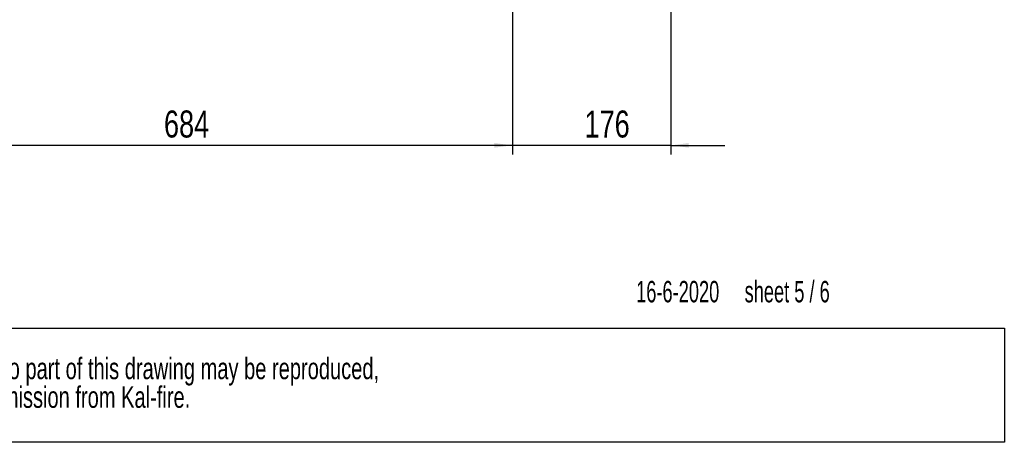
# Paper-space layout 'achteraanzicht' of a CAD drawing. Header units: millimetres. Extents: x 15 to 204, y 7 to 289.
# Tile 2 of 8: x 86 to 196, y 7 to 53. Entities that reach past the tile are written whole.
import ezdxf

# ---------------------------------------------------------------- set-up
doc = ezdxf.new("R2010")
doc.units = ezdxf.units.MM
doc.layers.add('MATEN', color=7, linetype='Continuous')
doc.layers.add('SLD-0', color=179, linetype='Continuous')
doc.styles.add('SLDTEXTSTYLE0', font='TXT', dxfattribs={"width": 0.738397})
doc.styles.add('SLDTEXTSTYLE1', font='TXT', dxfattribs={"width": 0.7})
doc.styles.add('SLDTEXTSTYLE2', font='TXT', dxfattribs={"width": 0.636})
doc.styles.add('SLDTEXTSTYLE4', font='TXT', dxfattribs={"width": 0.75})
doc.dimstyles.new('SLDDIMSTYLE2', dxfattribs={"dimtxt": 3, "dimasz": 2, "dimexe": 0, "dimexo": 0.0625, "dimgap": 0.75, "dimtad": 1, "dimdec": 0, "dimlfac": 10, "dimrnd": 1e-09, "dimzin": 12, "dimdsep": 46, "dimtxsty": 'SLDTEXTSTYLE4', "dimsah": 1, "dimcen": 0.09, "dimadec": 0, "dimazin": 3, "dimtfac": 1, "dimtofl": 0, "dimtmove": 0, "dimatfit": 3, "dimfxl": 0, "dimfrac": 2, "dimtolj": 1, "dimtzin": 12, "dimarcsym": 0})
doc.dimstyles.new('SLDDIMSTYLE3', dxfattribs={"dimtxt": 3, "dimasz": 2, "dimexe": 0, "dimexo": 0.0625, "dimgap": 0.75, "dimtad": 1, "dimdec": 0, "dimlfac": 10, "dimrnd": 1e-09, "dimzin": 12, "dimdsep": 46, "dimtxsty": 'SLDTEXTSTYLE4', "dimsah": 1, "dimcen": 0.09, "dimadec": 0, "dimazin": 3, "dimtfac": 1, "dimtmove": 0, "dimatfit": 0, "dimfxl": 0, "dimfrac": 2, "dimtolj": 1, "dimtzin": 12, "dimarcsym": 0})

# ---------------------------------------------------------------- blocks, each defined once
blk = doc.blocks.new('SW_NOTE_11')
at = {"layer": 'MATEN', "color": 0}
for p, q in [((-0.09, 6.37), (174.32, 6.37)), ((174.32, 6.37), (174.32, -6.32)), ((174.32, -6.32), (-0.09, -6.32))]:
    blk.add_line(p, q, dxfattribs=at)
at = {"layer": 'MATEN', "color": 0, "attachment_point": 1, "style": 'SLDTEXTSTYLE1'}
for s, insert, char_height in [('© All rights reserved. This drawing is sole property of Kal-fire. No part of this drawing may be reproduced,', (1.04, 3.07), 2.38125), ('or published, in any form or in any way without prior written permission from Kal-fire.', (1.04, -0.11), 2.3813)]:
    blk.add_mtext(s, dxfattribs=dict(at, insert=insert, char_height=char_height))
blk = doc.blocks.new('_D_66')
at = {"layer": 'MATEN'}
for p, q in [((72.6, 65.01), (72.6, 38.48)), ((140.95, 65.13), (140.95, 38.48)), ((140.95, 39.48), (72.6, 39.48))]:
    blk.add_line(p, q, dxfattribs=at)
for points in [[(72.6, 39.48), (74.6, 39.23), (74.6, 39.73)], [(140.95, 39.48), (138.95, 39.73), (138.95, 39.23)]]:
    blk.add_solid(points, dxfattribs=at)
at = {"layer": 'MATEN', "insert": (102.25, 43.35), "char_height": 3, "attachment_point": 1, "style": 'SLDTEXTSTYLE4'}
blk.add_mtext('684', dxfattribs=at)
blk = doc.blocks.new('_D_68')
at = {"layer": 'MATEN'}
for p, q in [((158.53, 98.19), (158.53, 38.48)), ((140.95, 65.13), (140.95, 38.48)), ((140.95, 39.48), (134.95, 39.48)), ((158.53, 39.48), (140.95, 39.48)), ((158.53, 39.48), (164.53, 39.48))]:
    blk.add_line(p, q, dxfattribs=at)
for points in [[(140.95, 39.48), (138.95, 39.73), (138.95, 39.23)], [(158.53, 39.48), (160.53, 39.23), (160.53, 39.73)]]:
    blk.add_solid(points, dxfattribs=at)
at = {"layer": 'MATEN', "insert": (148.95, 43.35), "char_height": 3, "attachment_point": 1, "style": 'SLDTEXTSTYLE4'}
blk.add_mtext('176', dxfattribs=at)

psp = doc.layouts.new('achteraanzicht')

# ---------------------------------------------------------------- block references
at = {"layer": 'MATEN'}
psp.add_blockref('SW_NOTE_11', (21.25, 12.83), dxfattribs=at)

# ---------------------------------------------------------------- texts
at = {"layer": 'MATEN', "insert": (154.68, 24.43), "char_height": 2.3813, "attachment_point": 1, "style": 'SLDTEXTSTYLE2'}
psp.add_mtext('16-6-2020     sheet 5 / 6', dxfattribs=at)
at = {"layer": 'SLD-0', "color": 179, "insert": (21.25, 24.43), "char_height": 2.3813, "attachment_point": 1, "style": 'SLDTEXTSTYLE0'}
psp.add_mtext('All dimensions in mm. Modifications under reserve.', dxfattribs=at)

# ---------------------------------------------------------------- dimensions: what is measured, and where the dimension line sits
at = {"layer": 'MATEN'}
dim = psp.add_linear_dim(base=(140.95, 39.48), p1=(158.53, 99.19), p2=(140.95, 66.13), dimstyle='SLDDIMSTYLE3', dxfattribs=at)
dim.commit()
dim.dimension.update_dxf_attribs({"geometry": '_D_68', "text_midpoint": (152.18, 39.48), "dimtype": 160})
dim = psp.add_linear_dim(base=(72.59786394, 39.47900502), p1=(140.94786394, 66.12885486), p2=(72.59786394, 66.00854453), angle=0, dimstyle='SLDDIMSTYLE2', dxfattribs=at)
dim.commit()
dim.dimension.update_dxf_attribs({"geometry": '_D_66', "text_midpoint": (105.47735768, 39.47900502), "dimtype": 160})

doc.saveas('drawing.dxf')
